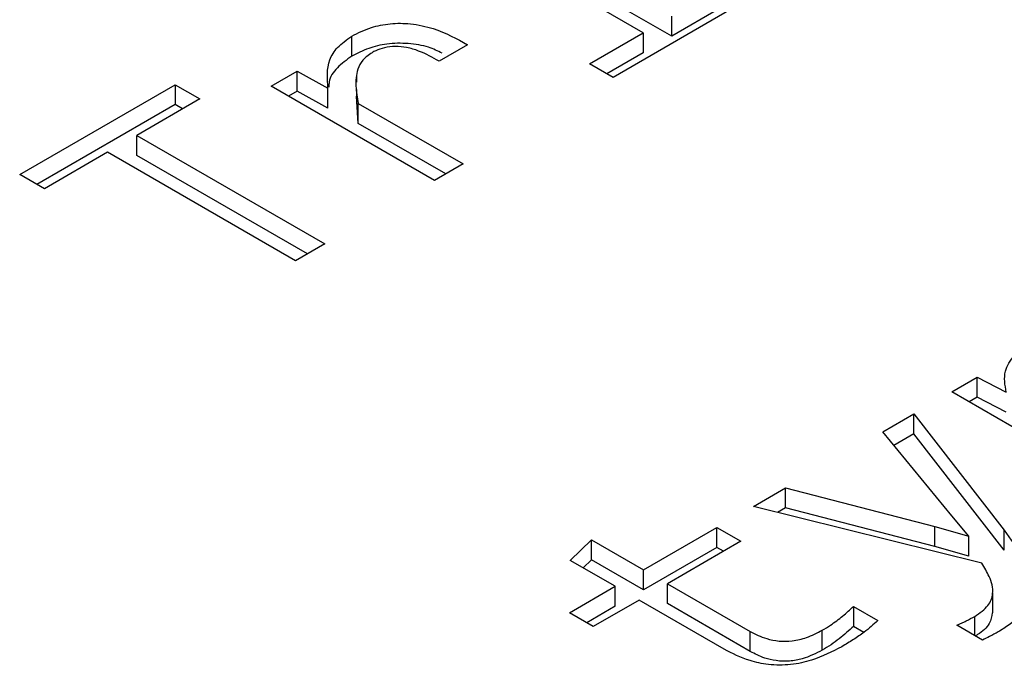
# Model space of a CAD drawing. Header units: millimetres. Extents: x 0 to 420, y 0 to 297.
# Tile 61 of 145: x 88.526 to 88.929, y 50.376 to 50.64. Entities that reach past the tile are written whole.
import ezdxf

# ---------------------------------------------------------------- set-up
doc = ezdxf.new("R2010")
doc.units = ezdxf.units.MM

msp = doc.modelspace()

# ---------------------------------------------------------------- linework, layer by layer
at = {"color": 7, "linetype": 'Continuous', "lineweight": 25}
for p, q in [((88.79301, 50.63318), (88.7359, 50.66616)), ((88.78133, 50.6346), (88.7338, 50.66204)), ((88.82255, 50.64724), (88.76902, 50.61634)), ((88.81288, 50.64465), (88.79301, 50.63318)), ((88.79301, 50.63318), (88.79301, 50.64135)), ((88.66219, 50.62504), (88.66219, 50.63321)), ((88.75935, 50.62192), (88.78133, 50.6346)), ((88.78133, 50.6346), (88.78133, 50.62644)), ((88.70956, 50.6297), (88.69788, 50.62295)), ((88.78133, 50.62644), (88.76643, 50.61783)), ((88.76902, 50.61634), (88.75935, 50.62192)), ((88.62923, 50.61274), (88.63983, 50.61886)), ((88.63983, 50.61886), (88.65245, 50.61193)), ((88.63983, 50.61069), (88.63983, 50.61886)), ((88.66406, 50.61684), (88.66406, 50.61443)), ((88.52638, 50.57667), (88.58996, 50.61337)), ((88.58996, 50.61337), (88.60009, 50.60752)), ((88.58996, 50.61337), (88.58996, 50.60521)), ((88.69601, 50.57419), (88.62923, 50.61274)), ((88.65245, 50.60377), (88.65245, 50.61193)), ((88.63983, 50.61069), (88.6363, 50.60866)), ((88.65245, 50.60377), (88.63983, 50.61069)), ((88.66406, 50.6114), (88.66406, 50.60868)), ((88.66484, 50.59751), (88.66414, 50.60868)), ((88.58996, 50.60521), (88.53345, 50.57258)), ((88.60009, 50.60752), (88.5743, 50.59263)), ((88.59302, 50.60344), (88.58996, 50.60521)), ((88.66484, 50.60568), (88.70769, 50.58094)), ((88.66484, 50.59751), (88.66484, 50.60568)), ((88.70062, 50.57686), (88.66484, 50.59751)), ((88.5743, 50.59263), (88.65113, 50.54828)), ((88.5743, 50.58447), (88.5743, 50.59263)), ((88.5623, 50.58571), (88.53651, 50.57082)), ((88.63913, 50.54136), (88.5623, 50.58571)), ((88.64405, 50.5442), (88.5743, 50.58447)), ((88.70769, 50.58094), (88.69601, 50.57419)), ((88.53651, 50.57082), (88.52638, 50.57667)), ((88.65113, 50.54828), (88.63913, 50.54136)), ((88.90759, 50.48769), (88.91795, 50.49368)), ((88.91795, 50.49368), (88.9298, 50.48765)), ((88.91795, 50.48551), (88.91795, 50.49368)), ((89.00164, 50.4334), (88.90759, 50.48769)), ((88.91795, 50.48551), (88.91466, 50.48361)), ((88.9298, 50.47948), (88.91795, 50.48551)), ((88.87931, 50.47137), (88.89208, 50.47874)), ((88.89208, 50.47874), (88.92902, 50.43115)), ((88.89208, 50.47058), (88.89208, 50.47874)), ((88.90759, 50.43704), (88.87931, 50.47137)), ((88.89208, 50.47058), (88.88387, 50.46583)), ((88.92902, 50.42299), (88.89208, 50.47058)), ((88.8264, 50.44082), (88.83957, 50.44842)), ((88.83957, 50.44842), (88.90066, 50.43268)), ((88.83957, 50.44026), (88.83957, 50.44842)), ((88.91982, 50.41766), (88.8264, 50.44082)), ((88.83957, 50.44026), (88.83629, 50.43837)), ((88.90066, 50.42452), (88.83957, 50.44026)), ((88.91445, 50.42868), (88.90759, 50.43704)), ((88.78152, 50.41491), (88.81152, 50.43223)), ((88.81152, 50.43223), (88.82126, 50.42661)), ((88.81152, 50.42407), (88.81152, 50.43223)), ((88.90066, 50.43268), (88.91445, 50.42868)), ((88.90066, 50.42452), (88.90066, 50.43268)), ((88.92902, 50.42299), (88.92902, 50.43115)), ((88.75152, 50.41883), (88.76017, 50.42724)), ((88.76017, 50.42724), (88.78152, 50.41491)), ((88.76017, 50.41907), (88.76017, 50.42724)), ((88.91445, 50.42051), (88.91445, 50.42868)), ((88.81152, 50.42407), (88.78152, 50.40675)), ((88.82126, 50.42661), (88.79126, 50.40929)), ((88.81418, 50.42253), (88.81152, 50.42407)), ((88.91445, 50.42051), (88.90066, 50.42452)), ((88.76991, 50.40821), (88.75152, 50.41883)), ((88.76017, 50.41907), (88.75679, 50.41579)), ((88.78152, 50.40675), (88.76017, 50.41907)), ((88.78152, 50.40675), (88.78152, 50.41491)), ((88.75121, 50.39742), (88.76991, 50.40821)), ((88.76991, 50.40005), (88.76991, 50.40821)), ((88.79126, 50.40929), (88.82515, 50.38972)), ((88.79126, 50.40113), (88.79126, 50.40929)), ((88.77965, 50.40259), (88.76095, 50.39179)), ((88.81448, 50.38248), (88.77965, 50.40259)), ((88.92428, 50.39738), (88.92428, 50.40554)), ((88.76991, 50.40005), (88.75828, 50.39333)), ((88.82515, 50.38156), (88.79126, 50.40113)), ((88.86738, 50.39998), (88.87736, 50.39422)), ((88.86738, 50.39998), (88.86738, 50.39181)), ((88.76095, 50.39179), (88.75121, 50.39742)), ((88.87161, 50.38938), (88.86738, 50.39181)), ((88.92006, 50.38622), (88.90954, 50.39229)), ((88.82515, 50.38156), (88.82515, 50.38972)), ((88.85453, 50.38205), (88.85453, 50.39022))]:
    msp.add_line(p, q, dxfattribs=at)
at = {"color": 1, "linetype": 'Continuous', "lineweight": 25}
msp.add_line((88.91694, 50.38801), (88.91694, 50.39593), dxfattribs=at)
at = {"color": 7, "linetype": 'Continuous', "lineweight": 25}
for points, knots in [([(88.66219, 50.63321), (88.66473, 50.6345), (88.66934, 50.63685), (88.67788, 50.63857), (88.6868, 50.6385), (88.69833, 50.63593), (88.70515, 50.63214), (88.70956, 50.6297)], [0, 0, 0, 0, 0.185001, 0.335076, 0.485491, 0.667255, 1, 1, 1, 1]), ([(88.65245, 50.61193), (88.65215, 50.61585), (88.6517, 50.62155), (88.656, 50.62886), (88.66007, 50.63172), (88.66219, 50.63321)], [0, 0, 0, 0, 0.51364, 0.74771, 1, 1, 1, 1]), ([(88.6991, 50.6262), (88.69734, 50.62711), (88.69338, 50.62914), (88.68525, 50.63042), (88.67665, 50.63029), (88.66859, 50.62835), (88.66439, 50.62618), (88.66219, 50.62504)], [0, 0, 0, 0, 0.170126, 0.380539, 0.592276, 0.786652, 1, 1, 1, 1]), ([(88.69788, 50.62295), (88.69523, 50.62446), (88.69126, 50.62671), (88.68495, 50.62866), (88.68003, 50.62916), (88.67559, 50.62865), (88.67246, 50.62755), (88.67096, 50.62674), (88.67045, 50.62646)], [0, 0, 0, 0, 0.346336, 0.519644, 0.662611, 0.806274, 0.934339, 1, 1, 1, 1]), ([(88.66219, 50.62504), (88.66008, 50.62352), (88.65575, 50.6204), (88.6528, 50.61584), (88.65283, 50.61311), (88.65283, 50.61242)], [0, 0, 0, 0, 0.4168633, 0.8535946, 1, 1, 1, 1]), ([(88.67045, 50.62646), (88.66905, 50.62547), (88.66622, 50.62348), (88.66401, 50.61868), (88.66358, 50.6127), (88.66442, 50.60804), (88.66484, 50.60568)], [0, 0, 0, 0, 0.174646, 0.352574, 0.671909, 1, 1, 1, 1]), ([(88.9298, 50.48765), (88.9293, 50.49052), (88.9284, 50.49567), (88.93266, 50.50285), (88.93773, 50.50629), (88.94024, 50.50798)], [0, 0, 0, 0, 0.38856, 0.698295, 1, 1, 1, 1]), ([(88.92902, 50.43115), (88.93155, 50.4276), (88.93737, 50.41943), (88.94156, 50.40779), (88.93731, 50.39748), (88.93128, 50.39243), (88.92729, 50.39004), (88.92652, 50.38959)], [0, 0, 0, 0, 0.259303, 0.595757, 0.776628, 0.957349, 1, 1, 1, 1]), ([(88.91694, 50.39593), (88.91898, 50.39733), (88.92291, 50.40003), (88.92491, 50.40594), (88.92333, 50.41187), (88.9209, 50.41588), (88.91982, 50.41766)], [0, 0, 0, 0, 0.23325, 0.449672, 0.755596, 1, 1, 1, 1]), ([(88.85453, 50.39022), (88.85567, 50.39092), (88.85868, 50.39275), (88.86302, 50.39601), (88.86593, 50.39865), (88.86738, 50.39998)], [0, 0, 0, 0, 0.235101, 0.616167, 1, 1, 1, 1]), ([(88.90954, 50.39229), (88.91021, 50.39257), (88.91155, 50.39315), (88.91406, 50.39434), (88.9158, 50.3953), (88.91694, 50.39593)], [0, 0, 0, 0, 0.256845, 0.513647, 1, 1, 1, 1]), ([(88.92409, 50.3974), (88.92388, 50.39588), (88.92343, 50.39261), (88.91983, 50.38949), (88.91733, 50.388), (88.91694, 50.38777)], [0, 0, 0, 0, 0.418799, 0.908815, 1, 1, 1, 1]), ([(88.86738, 50.39181), (88.86548, 50.3901), (88.86262, 50.38752), (88.85821, 50.3843), (88.85576, 50.3828), (88.85453, 50.38205)], [0, 0, 0, 0, 0.496781, 0.74782, 1, 1, 1, 1]), ([(88.87736, 50.39422), (88.87555, 50.3926), (88.87249, 50.38986), (88.86733, 50.38638), (88.86415, 50.38447), (88.86255, 50.38352)], [0, 0, 0, 0, 0.4214283, 0.7101701, 1, 1, 1, 1]), ([(88.82515, 50.38972), (88.82726, 50.38864), (88.83072, 50.38687), (88.83688, 50.38565), (88.84264, 50.38576), (88.84888, 50.38727), (88.85248, 50.38915), (88.85453, 50.39022)], [0, 0, 0, 0, 0.249902, 0.409045, 0.568999, 0.754573, 1, 1, 1, 1]), ([(88.92652, 50.38959), (88.92595, 50.38926), (88.9248, 50.38861), (88.92265, 50.38747), (88.92105, 50.38669), (88.92006, 50.38622)], [0, 0, 0, 0, 0.278039, 0.556097, 1, 1, 1, 1]), ([(88.86255, 50.38352), (88.85864, 50.38148), (88.85247, 50.37827), (88.84173, 50.3759), (88.83282, 50.3759), (88.82316, 50.378), (88.81782, 50.38076), (88.81448, 50.38248)], [0, 0, 0, 0, 0.28426, 0.448353, 0.613848, 0.758001, 1, 1, 1, 1]), ([(88.85453, 50.38205), (88.85198, 50.38074), (88.84805, 50.37873), (88.84123, 50.37746), (88.83581, 50.37761), (88.83016, 50.37896), (88.82703, 50.38058), (88.82515, 50.38156)], [0, 0, 0, 0, 0.3012145, 0.4634687, 0.6267386, 0.7754456, 1, 1, 1, 1])]:
    msp.add_open_spline(points, degree=3, knots=knots, dxfattribs=at)

doc.saveas('drawing.dxf')
